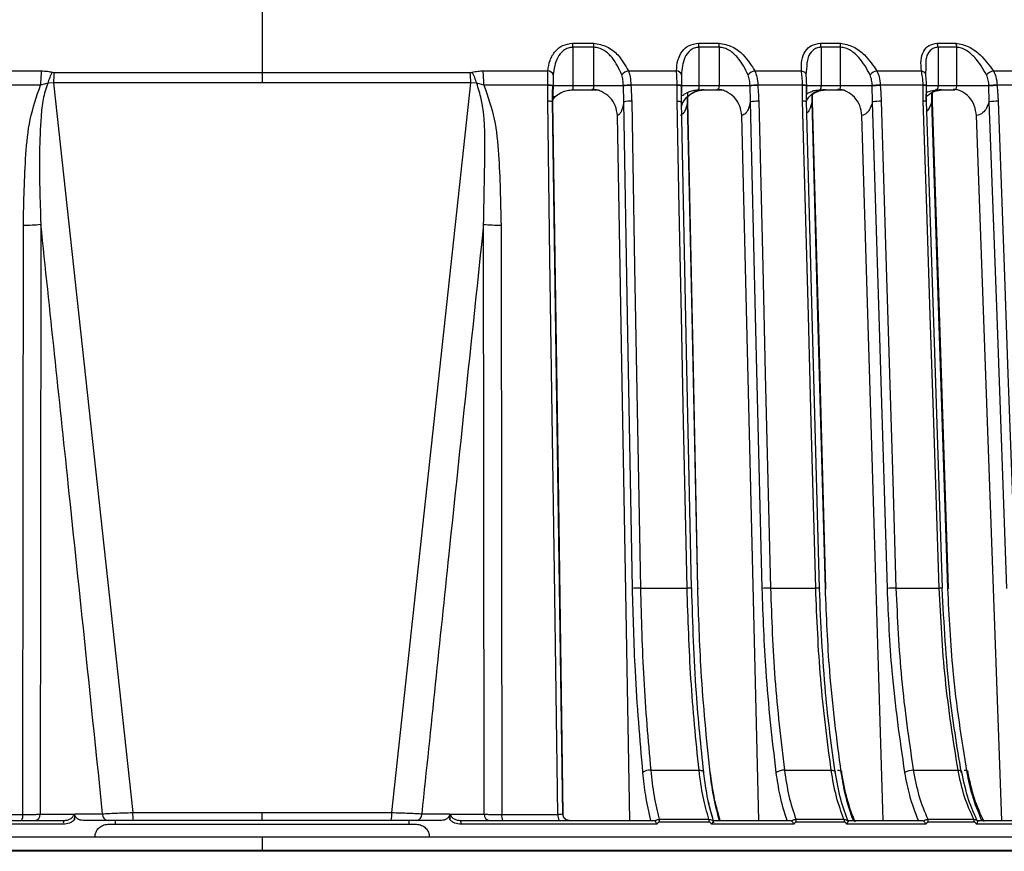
# Model space of a CAD drawing. Header units: millimetres. Extents: x -266 to 166, y -697 to -168.
# Tile 20 of 23: x -104 to -28, y -442 to -377. Entities that reach past the tile are written whole.
import ezdxf

# ---------------------------------------------------------------- set-up
doc = ezdxf.new("R2010")
doc.units = ezdxf.units.MM

msp = doc.modelspace()

# ---------------------------------------------------------------- linework, layer by layer
at = {"color": 7, "linetype": 'Continuous', "lineweight": 25}
for p, q in [((-85.471, -371.347), (-85.471, -381.798)), ((-61.333, -378.71), (-59.705, -378.71)), ((-51.544, -378.71), (-49.961, -378.71)), ((-42.062, -378.71), (-40.538, -378.71)), ((-32.974, -378.71), (-31.522, -378.71)), ((-61.308, -379.023), (-61.308, -382.034)), ((-59.678, -379.023), (-61.308, -379.023)), ((-59.678, -382.034), (-59.678, -379.023)), ((-51.509, -379.023), (-51.509, -382.034)), ((-49.924, -379.023), (-51.509, -379.023)), ((-49.924, -382.034), (-49.924, -379.023)), ((-42.018, -379.023), (-42.018, -382.034)), ((-40.492, -379.023), (-42.018, -379.023)), ((-40.492, -382.034), (-40.492, -379.023)), ((-32.92, -379.023), (-32.92, -382.034)), ((-31.467, -379.023), (-32.92, -379.023)), ((-31.467, -382.034), (-31.467, -379.023)), ((-107.678, -380.859), (-102.639, -380.859)), ((-101.642, -380.987), (-69.3, -380.987)), ((-68.303, -380.859), (-63.264, -380.859)), ((-62.846, -381.172), (-62.856, -381.57)), ((-56.992, -380.859), (-53.258, -380.859)), ((-47.158, -380.859), (-43.545, -380.859)), ((-43.139, -380.711), (-43.197, -381.172)), ((-37.671, -380.859), (-34.211, -380.859)), ((-33.871, -380.582), (-33.904, -381.172)), ((-28.617, -380.859), (-25.341, -380.859)), ((-102.708, -381.971), (-107.689, -381.971)), ((-102.153, -381.823), (-102.708, -381.971)), ((-101.7, -381.798), (-102.153, -381.823)), ((-69.242, -381.798), (-101.7, -381.798)), ((-101.7, -381.798), (-95.539, -438.538)), ((-75.403, -438.538), (-69.242, -381.798)), ((-68.789, -381.823), (-69.242, -381.798)), ((-68.234, -381.971), (-68.789, -381.823)), ((-63.253, -381.971), (-68.234, -381.971)), ((-62.855, -382.034), (-62.886, -383.257)), ((-62.856, -381.57), (-62.855, -382.005)), ((-62.855, -382.033), (-62.855, -382.004)), ((-57.384, -382.034), (-62.855, -382.034)), ((-57.356, -383.257), (-57.384, -382.034)), ((-53.206, -381.971), (-56.801, -381.971)), ((-52.857, -382.034), (-52.888, -383.257)), ((-52.853, -382.029), (-52.857, -382.034)), ((-47.537, -382.034), (-52.857, -382.034)), ((-52.853, -382.029), (-52.854, -382)), ((-47.509, -383.257), (-47.537, -382.034)), ((-43.451, -381.971), (-46.93, -381.971)), ((-43.155, -382.034), (-43.185, -383.257)), ((-38.032, -382.034), (-43.155, -382.034)), ((-43.143, -382.027), (-43.143, -381.998)), ((-38.006, -383.257), (-38.032, -382.034)), ((-34.077, -381.971), (-37.409, -381.971)), ((-33.836, -382.034), (-33.865, -383.257)), ((-28.957, -382.034), (-33.836, -382.034)), ((-33.811, -382.023), (-33.812, -381.994)), ((-28.933, -383.257), (-28.957, -382.034)), ((-25.168, -381.971), (-28.322, -381.971)), ((-61.318, -382.334), (-59.31, -382.334)), ((-52.395, -383.257), (-52.377, -382.527)), ((-52.382, -383.239), (-52.383, -382.783)), ((-51.542, -382.334), (-49.605, -382.334)), ((-42.709, -383.257), (-42.695, -382.671)), ((-42.08, -382.334), (-40.217, -382.334)), ((-33.41, -383.257), (-33.394, -382.554)), ((-33.016, -382.334), (-31.671, -382.334)), ((-56.873, -439.147), (-57.855, -384.334)), ((-46.857, -439.147), (-48.183, -384.334)), ((-37.191, -439.147), (-38.849, -384.334)), ((-27.962, -439.147), (-29.937, -384.334)), ((-56.063, -421.075), (-52.431, -421.075)), ((-45.948, -421.075), (-42.433, -421.075)), ((-36.191, -421.075), (-32.825, -421.075)), ((-55.264, -435.245), (-51.505, -435.245)), ((-44.869, -435.245), (-41.231, -435.245)), ((-34.842, -435.245), (-31.358, -435.245)), ((-108.467, -438.682), (-104.093, -438.682)), ((-100.041, -438.629), (-97.88, -438.629)), ((-95.539, -438.538), (-75.403, -438.538)), ((-85.471, -439.147), (-85.471, -438.538)), ((-73.062, -438.629), (-70.901, -438.629)), ((-66.849, -438.682), (-62.475, -438.682)), ((-62.089, -438.647), (-62.086, -438.661)), ((-62.089, -438.647), (-62.088, -438.665)), ((-100.933, -439.447), (-116.187, -439.447)), ((-115.899, -439.147), (-100.894, -439.147)), ((-97.458, -439.147), (-99.401, -439.147)), ((-97.471, -439.447), (-73.471, -439.447)), ((-96.886, -439.447), (-96.886, -439.147)), ((-75.443, -439.147), (-95.499, -439.147)), ((-74.056, -439.447), (-74.056, -439.147)), ((-71.541, -439.147), (-73.484, -439.147)), ((-70.048, -439.147), (-55.043, -439.147)), ((-54.755, -439.447), (-70.009, -439.447)), ((-54.601, -439.06), (-50.735, -439.06)), ((-50.706, -439.28), (-54.575, -439.28)), ((-44.113, -439.447), (-50.529, -439.447)), ((-50.411, -439.147), (-44.422, -439.147)), ((-43.973, -439.06), (-40.232, -439.06)), ((-40.194, -439.28), (-43.939, -439.28)), ((-33.846, -439.447), (-40.023, -439.447)), ((-39.939, -439.147), (-34.173, -439.147)), ((-33.721, -439.06), (-30.138, -439.06)), ((-30.093, -439.28), (-33.679, -439.28)), ((-24.046, -439.447), (-29.929, -439.447)), ((-29.88, -439.147), (-24.388, -439.147)), ((-85.471, -440.447), (-85.471, -441.548)), ((-207.365, -441.447), (36.423, -441.447)), ((36.418, -441.548), (-207.36, -441.548))]:
    msp.add_line(p, q, dxfattribs=at)
at = {"color": 7, "linetype": 'Continuous', "lineweight": 25, "flags": 128}
for points in [[(-43.545, -380.859), (-43.468, -380.876), (-43.397, -380.901), (-43.335, -380.934), (-43.283, -380.973), (-43.242, -381.018), (-43.214, -381.067), (-43.199, -381.119), (-43.197, -381.172)], [(-34.211, -380.859), (-34.137, -380.876), (-34.07, -380.901), (-34.012, -380.934), (-33.965, -380.973), (-33.93, -381.018), (-33.908, -381.067), (-33.899, -381.119), (-33.904, -381.172)], [(-63.253, -381.999), (-63.253, -381.983), (-63.253, -381.971)], [(-57.384, -382.034), (-57.385, -382.018), (-57.385, -382.005)], [(-56.801, -381.971), (-56.801, -381.987), (-56.8, -381.999)], [(-53.206, -381.999), (-53.206, -381.983), (-53.206, -381.971)], [(-47.537, -382.034), (-47.537, -382.018), (-47.537, -382.005)], [(-46.93, -381.971), (-46.93, -381.987), (-46.929, -381.999)], [(-43.451, -381.999), (-43.451, -381.983), (-43.451, -381.971)], [(-38.032, -382.034), (-38.033, -382.018), (-38.033, -382.005)], [(-37.409, -381.971), (-37.408, -381.987), (-37.408, -381.999)], [(-34.076, -381.999), (-34.076, -381.983), (-34.077, -381.971)], [(-28.957, -382.034), (-28.958, -382.018), (-28.959, -382.005)], [(-28.322, -381.971), (-28.322, -381.987), (-28.321, -381.999)], [(-62.475, -438.682), (-62.746, -419.826), (-62.922, -407.624), (-63.098, -395.423), (-63.273, -383.222)], [(-62.886, -383.257), (-62.875, -383.25), (-62.883, -383.243), (-62.911, -383.237), (-62.956, -383.232), (-63.018, -383.228), (-63.093, -383.225), (-63.179, -383.223), (-63.273, -383.222)], [(-62.095, -438.663), (-62.478, -412.009), (-62.892, -383.241)], [(-62.886, -383.257), (-62.439, -414.275), (-62.089, -438.647)], [(-56.678, -421.11), (-57.057, -399.912), (-57.356, -383.257)], [(-56.741, -383.222), (-56.511, -396.092), (-56.362, -404.42), (-56.212, -412.748), (-56.063, -421.075)], [(-52.431, -421.075), (-52.699, -408.205), (-52.871, -399.878), (-53.044, -391.55), (-53.217, -383.222)], [(-53.217, -383.222), (-53.127, -383.223), (-53.045, -383.225), (-52.976, -383.228), (-52.922, -383.232), (-52.885, -383.237), (-52.867, -383.243), (-52.868, -383.25), (-52.888, -383.257)], [(-52.091, -421.093), (-52.471, -402.758), (-52.876, -383.239)], [(-52.382, -383.239), (-52.373, -383.243), (-52.374, -383.25), (-52.395, -383.257)], [(-51.597, -421.11), (-52.044, -399.912), (-52.395, -383.257)], [(-51.585, -421.093), (-51.971, -402.757), (-52.382, -383.25)], [(-46.593, -421.11), (-47.106, -399.912), (-47.509, -383.257)], [(-46.864, -383.222), (-46.553, -396.092), (-46.351, -404.42), (-46.15, -412.748), (-45.948, -421.075)], [(-42.433, -421.075), (-42.78, -408.205), (-43.004, -399.878), (-43.229, -391.55), (-43.453, -383.222)], [(-42.133, -421.091), (-42.627, -402.756), (-43.153, -383.238)], [(-42.676, -383.238), (-42.669, -383.243), (-42.679, -383.25), (-42.709, -383.257)], [(-41.678, -421.11), (-42.255, -399.912), (-42.709, -383.257)], [(-41.644, -421.091), (-42.144, -402.756), (-42.676, -383.238)], [(-36.861, -421.11), (-37.502, -399.912), (-38.006, -383.257)], [(-37.336, -383.222), (-36.947, -396.092), (-36.695, -404.42), (-36.443, -412.748), (-36.191, -421.075)], [(-32.825, -421.075), (-33.248, -408.205), (-33.522, -399.878), (-33.796, -391.55), (-34.07, -383.222)], [(-32.564, -421.09), (-33.167, -402.755), (-33.809, -383.236)], [(-33.809, -383.236), (-33.807, -383.237), (-33.807, -383.243), (-33.808, -383.244)], [(-33.353, -383.236), (-33.352, -383.237), (-33.352, -383.243), (-33.372, -383.25), (-33.41, -383.257)], [(-32.155, -421.11), (-32.858, -399.912), (-33.41, -383.257)], [(-32.098, -421.09), (-32.706, -402.755), (-33.353, -383.236)], [(-27.569, -421.11), (-28.333, -399.912), (-28.933, -383.257)], [(-28.244, -383.222), (-27.781, -396.092), (-27.481, -404.42), (-27.181, -412.748), (-26.881, -421.075)], [(-104.093, -438.682), (-104.065, -413.018), (-104.043, -392.854)], [(-102.687, -392.792), (-102.712, -418.482), (-102.731, -438.666)], [(-68.211, -438.666), (-68.235, -412.977), (-68.255, -392.792)], [(-66.899, -392.854), (-66.871, -418.518), (-66.849, -438.682)], [(-52.091, -421.093), (-52.081, -421.097), (-52.082, -421.103), (-52.102, -421.11)], [(-51.585, -421.093), (-51.575, -421.097), (-51.577, -421.103), (-51.597, -421.11)], [(-42.133, -421.091), (-42.126, -421.097), (-42.136, -421.103), (-42.165, -421.11)], [(-41.644, -421.091), (-41.637, -421.097), (-41.648, -421.103), (-41.678, -421.11)], [(-32.098, -421.09), (-32.096, -421.091), (-32.097, -421.097), (-32.117, -421.103), (-32.155, -421.11)], [(-51.505, -435.245), (-51.414, -435.248), (-51.332, -435.258), (-51.262, -435.274), (-51.207, -435.296), (-51.169, -435.323), (-51.149, -435.354), (-51.148, -435.387), (-51.166, -435.421)], [(-41.231, -435.245), (-41.144, -435.248), (-41.068, -435.258), (-41.004, -435.274), (-40.957, -435.296), (-40.927, -435.323), (-40.917, -435.347)], [(-40.727, -435.245), (-40.64, -435.248), (-40.564, -435.258), (-40.501, -435.274), (-40.454, -435.296), (-40.425, -435.323), (-40.414, -435.354), (-40.422, -435.387), (-40.45, -435.421)], [(-31.358, -435.245), (-31.276, -435.248), (-31.205, -435.258), (-31.149, -435.274), (-31.11, -435.296), (-31.089, -435.323), (-31.086, -435.333)], [(-30.876, -435.245), (-30.794, -435.248), (-30.724, -435.258), (-30.669, -435.274), (-30.63, -435.296), (-30.609, -435.323), (-30.607, -435.354), (-30.624, -435.387), (-30.66, -435.421)], [(-102.731, -438.666), (-101.269, -438.666), (-100.119, -438.666)], [(-100.063, -439.078), (-100.051, -438.826), (-100.041, -438.629)], [(-70.901, -438.629), (-70.888, -438.88), (-70.879, -439.078)], [(-70.823, -438.666), (-69.36, -438.666), (-68.211, -438.666)]]:
    msp.add_lwpolyline(points, dxfattribs=at)
at = {"color": 7, "linetype": 'Continuous', "lineweight": 25}
for centre, radius, start, end in [((-63.123, -379.009), 1.815, 359.57824, 9.4802), ((-61.382, -379.01), 1.703, 359.55391, 10.11255), ((-52.815, -379.01), 1.306, 359.44469, 13.26146), ((-51.175, -379.01), 1.251, 359.42626, 13.86762), ((-43.054, -379.011), 1.036, 359.34977, 16.86519), ((-41.495, -379.011), 1.004, 359.33819, 17.4382), ((-33.791, -379.012), 0.871, 359.29756, 20.25233), ((-32.317, -379.012), 0.851, 359.29313, 20.78651), ((-92.711, -382.029), 9.997, 173.27929, 179.66399), ((-97.481, -383.253), 4.886, 152.08392, 162.97658), ((-91.95, -382.087), 9.754, 173.52379, 178.29841), ((-78.992, -382.087), 9.754, 1.70159, 6.47621), ((-73.461, -383.253), 4.886, 17.02342, 27.91608), ((-78.231, -382.029), 9.997, 0.33601, 6.72071), ((-63.276, -381.312), 0.453, 18.02137, 88.39296), ((-56.87, -381.658), 0.807, 98.69783, 143.01563), ((-53.26, -381.254), 0.394, 12.00742, 89.77057), ((-47.001, -381.733), 0.888, 100.19551, 140.78094), ((-37.473, -381.81), 0.971, 101.78274, 138.91947), ((-28.37, -381.888), 1.058, 103.50561, 137.37648), ((-63.161, -383.27), 1.303, 76.38736, 94.0373), ((-63.158, -383.214), 1.218, 75.60361, 94.48435), ((-56.8, -386.949), 4.978, 90.01505, 96.75111), ((-56.8, -386.973), 4.973, 90.00953, 96.75465), ((-53.116, -383.018), 1.051, 75.52237, 94.89331), ((-53.116, -383.045), 1.05, 75.51534, 94.90637), ((-46.897, -387.904), 5.934, 90.31932, 96.19161), ((-46.897, -387.927), 5.928, 90.31433, 96.1944), ((-43.362, -382.716), 0.75, 73.08157, 96.83572), ((-43.361, -382.747), 0.753, 73.14238, 96.8063), ((-37.339, -388.893), 6.922, 90.57606, 95.7533), ((-37.339, -388.915), 6.916, 90.57141, 95.75555), ((-33.993, -382.529), 0.564, 71.29915, 98.54318), ((-33.992, -382.557), 0.564, 71.29692, 98.55635), ((-28.211, -389.906), 7.936, 90.80585, 95.4064), ((-28.21, -389.927), 7.929, 90.80141, 95.40823), ((-56.832, -387.092), 3.871, 88.65833, 97.77439), ((-46.936, -387.923), 4.701, 89.12489, 97.00262), ((-43.372, -384.38), 1.161, 78.77558, 94.00076), ((-37.386, -388.775), 5.553, 89.48842, 96.41244), ((-34.004, -384.401), 1.18, 80.47851, 93.18264), ((-28.268, -389.631), 6.409, 89.78704, 95.95337), ((-104.069, -377.466), 15.388, 270.09637, 275.15263), ((-66.873, -377.466), 15.388, 264.84737, 269.90363), ((-56.154, -424.945), 3.871, 88.65867, 97.77459), ((-52.356, -422.952), 1.878, 81.86979, 92.29423), ((-46.02, -425.776), 4.701, 89.12524, 97.00275), ((-42.359, -422.52), 1.447, 80.99919, 92.9371), ((-36.241, -426.628), 5.553, 89.48878, 96.41251), ((-32.76, -422.254), 1.18, 80.47708, 93.18269), ((-55.342, -436.108), 0.867, 84.86634, 127.55847), ((-44.929, -436.259), 1.016, 86.63412, 124.43559), ((-34.88, -436.411), 1.167, 88.1142, 121.95583), ((-104.845, -438.789), 0.759, 331.85112, 8.1132), ((-103.194, -438.686), 0.463, 274.94015, 2.4411), ((-97.413, -438.68), 0.47, 173.73724, 264.60664), ((-93.552, -438.713), 1.995, 174.97289, 192.59059), ((-77.39, -438.713), 1.995, 347.40941, 5.02711), ((-73.529, -438.68), 0.47, 275.39336, 6.26276), ((-67.748, -438.686), 0.463, 177.5589, 265.05985), ((-66.097, -438.789), 0.759, 171.8868, 208.14888), ((-61.839, -438.787), 0.645, 170.61417, 213.99677), ((-100.333, -439.374), 0.604, 157.99886, 187.00803), ((-70.609, -439.374), 0.604, 352.99197, 22.00114), ((-55.426, -439.266), 0.851, 359.07123, 14.03931), ((-51.467, -439.266), 0.761, 358.98246, 15.75293), ((-44.585, -439.267), 0.646, 358.84991, 18.71255), ((-40.792, -439.267), 0.597, 358.7902, 20.32771), ((-34.21, -439.268), 0.531, 358.71161, 23.09548), ((-30.594, -439.268), 0.501, 358.68286, 24.59428)]:
    msp.add_arc(centre, radius, start, end, dxfattribs=at)
for points, knots in [([(-63.264, -380.859), (-63.221, -380.584), (-63.136, -380.032), (-62.742, -379.349), (-62.147, -378.827), (-61.604, -378.749), (-61.333, -378.71)], [0, 0, 0, 0, 0.2802238, 0.5603374, 0.7807901, 1, 1, 1, 1]), ([(-59.705, -378.71), (-59.343, -378.775), (-58.616, -378.904), (-57.624, -379.736), (-57.231, -380.434), (-56.992, -380.859)], [0, 0, 0, 0, 0.279254, 0.560993, 1, 1, 1, 1]), ([(-53.258, -380.859), (-53.238, -380.584), (-53.198, -380.032), (-52.867, -379.349), (-52.328, -378.827), (-51.805, -378.749), (-51.544, -378.71)], [0, 0, 0, 0, 0.2802238, 0.5603374, 0.7807901, 1, 1, 1, 1]), ([(-49.961, -378.71), (-49.604, -378.775), (-48.888, -378.904), (-47.86, -379.736), (-47.424, -380.434), (-47.158, -380.859)], [0, 0, 0, 0, 0.279254, 0.560993, 1, 1, 1, 1]), ([(-43.545, -380.859), (-43.547, -380.584), (-43.553, -380.032), (-43.287, -379.349), (-42.809, -378.827), (-42.311, -378.749), (-42.062, -378.71)], [0, 0, 0, 0, 0.280224, 0.560337, 0.78079, 1, 1, 1, 1]), ([(-40.538, -378.71), (-40.19, -378.775), (-39.491, -378.904), (-38.436, -379.736), (-37.961, -380.434), (-37.671, -380.859)], [0, 0, 0, 0, 0.2792542, 0.5609928, 1, 1, 1, 1]), ([(-34.211, -380.859), (-34.236, -380.584), (-34.287, -380.032), (-34.09, -379.349), (-33.676, -378.827), (-33.207, -378.749), (-32.974, -378.71)], [0, 0, 0, 0, 0.280224, 0.560337, 0.78079, 1, 1, 1, 1]), ([(-31.522, -378.71), (-31.186, -378.775), (-30.51, -378.904), (-29.438, -379.736), (-28.928, -380.434), (-28.617, -380.859)], [0, 0, 0, 0, 0.279254, 0.560993, 1, 1, 1, 1]), ([(-61.308, -379.023), (-61.438, -379.036), (-61.711, -379.065), (-62.151, -379.329), (-62.672, -380.002), (-62.777, -380.704), (-62.846, -381.172)], [0, 0, 0, 0, 0.119166, 0.251245, 0.501201, 1, 1, 1, 1]), ([(-57.515, -381.172), (-57.722, -380.705), (-58.033, -380.003), (-58.749, -379.33), (-59.265, -379.065), (-59.545, -379.036), (-59.678, -379.023)], [0, 0, 0, 0, 0.498093, 0.748745, 0.880824, 1, 1, 1, 1]), ([(-51.509, -379.023), (-51.634, -379.036), (-51.899, -379.065), (-52.311, -379.329), (-52.777, -380.002), (-52.835, -380.704), (-52.874, -381.172)], [0, 0, 0, 0, 0.119166, 0.251245, 0.501201, 1, 1, 1, 1]), ([(-47.689, -381.172), (-47.919, -380.705), (-48.265, -380.003), (-49.002, -379.33), (-49.519, -379.065), (-49.794, -379.036), (-49.924, -379.023)], [0, 0, 0, 0, 0.498093, 0.748745, 0.880824, 1, 1, 1, 1]), ([(-42.018, -379.023), (-42.138, -379.036), (-42.391, -379.064), (-42.769, -379.33), (-43.113, -379.866), (-43.129, -380.405), (-43.139, -380.711)], [0, 0, 0, 0, 0.143699, 0.30297, 0.604384, 1, 1, 1, 1]), ([(-38.205, -381.172), (-38.456, -380.705), (-38.833, -380.003), (-39.585, -379.33), (-40.1, -379.065), (-40.366, -379.036), (-40.492, -379.023)], [0, 0, 0, 0, 0.498093, 0.748745, 0.880824, 1, 1, 1, 1]), ([(-32.92, -379.023), (-33.034, -379.036), (-33.273, -379.064), (-33.616, -379.33), (-33.894, -379.828), (-33.879, -380.322), (-33.871, -380.582)], [0, 0, 0, 0, 0.152492, 0.321509, 0.641369, 1, 1, 1, 1]), ([(-29.149, -381.172), (-29.419, -380.705), (-29.825, -380.003), (-30.584, -379.33), (-31.091, -379.065), (-31.346, -379.036), (-31.467, -379.023)], [0, 0, 0, 0, 0.498093, 0.748745, 0.880824, 1, 1, 1, 1]), ([(-102.639, -380.859), (-102.479, -380.865), (-102.19, -380.874), (-101.919, -380.938), (-101.798, -380.966)], [0, 0, 0, 0, 0.555168, 1, 1, 1, 1]), ([(-101.798, -380.966), (-101.77, -380.973), (-101.72, -380.985), (-101.666, -380.986), (-101.642, -380.987)], [0, 0, 0, 0, 0.559618, 1, 1, 1, 1]), ([(-69.3, -380.987), (-69.27, -380.986), (-69.216, -380.984), (-69.166, -380.972), (-69.144, -380.966)], [0, 0, 0, 0, 0.559625, 1, 1, 1, 1]), ([(-69.144, -380.966), (-68.991, -380.932), (-68.719, -380.87), (-68.43, -380.863), (-68.303, -380.859)], [0, 0, 0, 0, 0.559139, 1, 1, 1, 1]), ([(-63.253, -381.971), (-63.257, -381.75), (-63.263, -381.345), (-63.263, -381.011), (-63.264, -380.859)], [0, 0, 0, 0, 0.54608, 1, 1, 1, 1]), ([(-57.385, -382.005), (-57.392, -381.857), (-57.405, -381.562), (-57.478, -381.302), (-57.515, -381.172)], [0, 0, 0, 0, 0.500158, 1, 1, 1, 1]), ([(-56.992, -380.859), (-56.944, -381.011), (-56.837, -381.345), (-56.814, -381.75), (-56.801, -381.971)], [0, 0, 0, 0, 0.45392, 1, 1, 1, 1]), ([(-53.206, -381.971), (-53.213, -381.75), (-53.225, -381.345), (-53.248, -381.011), (-53.258, -380.859)], [0, 0, 0, 0, 0.54608, 1, 1, 1, 1]), ([(-52.874, -381.172), (-52.872, -381.302), (-52.866, -381.562), (-52.861, -381.857), (-52.858, -382.005)], [0, 0, 0, 0, 0.499171, 1, 1, 1, 1]), ([(-47.537, -382.005), (-47.545, -381.857), (-47.561, -381.562), (-47.646, -381.302), (-47.689, -381.172)], [0, 0, 0, 0, 0.500158, 1, 1, 1, 1]), ([(-47.158, -380.859), (-47.101, -381.011), (-46.975, -381.345), (-46.946, -381.75), (-46.93, -381.971)], [0, 0, 0, 0, 0.45392, 1, 1, 1, 1]), ([(-43.451, -381.971), (-43.461, -381.75), (-43.479, -381.345), (-43.524, -381.011), (-43.545, -380.859)], [0, 0, 0, 0, 0.54608, 1, 1, 1, 1]), ([(-43.197, -381.172), (-43.188, -381.302), (-43.169, -381.562), (-43.16, -381.857), (-43.156, -382.005)], [0, 0, 0, 0, 0.499171, 1, 1, 1, 1]), ([(-38.033, -382.005), (-38.043, -381.857), (-38.061, -381.562), (-38.157, -381.302), (-38.205, -381.172)], [0, 0, 0, 0, 0.500158, 1, 1, 1, 1]), ([(-37.671, -380.859), (-37.606, -381.011), (-37.461, -381.345), (-37.427, -381.75), (-37.409, -381.971)], [0, 0, 0, 0, 0.45392, 1, 1, 1, 1]), ([(-34.077, -381.971), (-34.09, -381.75), (-34.114, -381.345), (-34.18, -381.011), (-34.211, -380.859)], [0, 0, 0, 0, 0.54608, 1, 1, 1, 1]), ([(-33.904, -381.172), (-33.887, -381.302), (-33.855, -381.562), (-33.843, -381.857), (-33.837, -382.005)], [0, 0, 0, 0, 0.499171, 1, 1, 1, 1]), ([(-28.959, -382.005), (-28.969, -381.857), (-28.991, -381.562), (-29.096, -381.302), (-29.149, -381.172)], [0, 0, 0, 0, 0.500158, 1, 1, 1, 1]), ([(-28.617, -380.859), (-28.544, -381.011), (-28.383, -381.345), (-28.344, -381.75), (-28.322, -381.971)], [0, 0, 0, 0, 0.45392, 1, 1, 1, 1]), ([(-104.043, -392.854), (-104.005, -391.024), (-103.948, -388.279), (-103.616, -384.598), (-103.011, -382.849), (-102.708, -381.971)], [0, 0, 0, 0, 0.499152, 0.748373, 1, 1, 1, 1]), ([(-102.153, -381.823), (-102.285, -382.232), (-102.559, -383.078), (-102.711, -384.887), (-102.848, -388.131), (-102.752, -390.922), (-102.687, -392.792)], [0, 0, 0, 0, 0.1159878, 0.2398367, 0.4907277, 1, 1, 1, 1]), ([(-68.255, -392.792), (-68.219, -390.926), (-68.155, -387.689), (-68.124, -383.96), (-68.663, -382.229), (-68.789, -381.823)], [0, 0, 0, 0, 0.5103, 0.885279, 1, 1, 1, 1]), ([(-68.234, -381.971), (-67.932, -382.844), (-67.327, -384.591), (-66.994, -388.272), (-66.937, -391.022), (-66.899, -392.854)], [0, 0, 0, 0, 0.250235, 0.500305, 1, 1, 1, 1]), ([(-63.273, -383.222), (-63.27, -382.994), (-63.264, -382.586), (-63.256, -382.179), (-63.253, -381.999)], [0, 0, 0, 0, 0.56, 1, 1, 1, 1]), ([(-62.892, -383.241), (-62.892, -383.061), (-62.891, -382.655), (-62.884, -382.248), (-62.88, -382.022)], [0, 0, 0, 0, 0.441969, 1, 1, 1, 1]), ([(-61.308, -382.034), (-61.308, -382.058), (-61.308, -382.107), (-61.311, -382.179), (-61.315, -382.243), (-61.321, -382.294), (-61.327, -382.325), (-61.335, -382.337), (-61.342, -382.33), (-61.345, -382.31), (-61.346, -382.299)], [0, 0, 0, 0, 0.116521, 0.238651, 0.366507, 0.500188, 0.624936, 0.749815, 0.874834, 1, 1, 1, 1]), ([(-59.845, -382.299), (-59.836, -382.31), (-59.818, -382.33), (-59.79, -382.337), (-59.761, -382.325), (-59.733, -382.295), (-59.71, -382.249), (-59.692, -382.189), (-59.681, -382.116), (-59.679, -382.062), (-59.678, -382.034)], [0, 0, 0, 0, 0.1248987, 0.249862, 0.3748918, 0.4999901, 0.6167062, 0.7388384, 0.8665543, 1, 1, 1, 1]), ([(-56.8, -381.999), (-56.788, -382.228), (-56.766, -382.635), (-56.749, -383.043), (-56.741, -383.222)], [0, 0, 0, 0, 0.559999, 1, 1, 1, 1]), ([(-53.217, -383.222), (-53.216, -382.994), (-53.213, -382.586), (-53.208, -382.179), (-53.206, -381.999)], [0, 0, 0, 0, 0.56, 1, 1, 1, 1]), ([(-52.876, -383.239), (-52.877, -383.06), (-52.878, -382.653), (-52.874, -382.247), (-52.871, -382.02)], [0, 0, 0, 0, 0.442357, 1, 1, 1, 1]), ([(-51.509, -382.034), (-51.509, -382.058), (-51.51, -382.107), (-51.515, -382.179), (-51.524, -382.243), (-51.535, -382.294), (-51.549, -382.325), (-51.564, -382.337), (-51.578, -382.33), (-51.586, -382.31), (-51.589, -382.299)], [0, 0, 0, 0, 0.116521, 0.238651, 0.366507, 0.500188, 0.624936, 0.749815, 0.874834, 1, 1, 1, 1]), ([(-50.129, -382.299), (-50.118, -382.31), (-50.096, -382.33), (-50.061, -382.337), (-50.025, -382.325), (-49.992, -382.295), (-49.963, -382.249), (-49.942, -382.189), (-49.927, -382.116), (-49.925, -382.062), (-49.924, -382.034)], [0, 0, 0, 0, 0.124899, 0.249862, 0.374892, 0.49999, 0.616706, 0.738838, 0.866554, 1, 1, 1, 1]), ([(-46.929, -381.999), (-46.916, -382.228), (-46.891, -382.635), (-46.872, -383.043), (-46.864, -383.222)], [0, 0, 0, 0, 0.559999, 1, 1, 1, 1]), ([(-43.453, -383.222), (-43.453, -382.994), (-43.453, -382.586), (-43.451, -382.179), (-43.451, -381.999)], [0, 0, 0, 0, 0.5599999, 1, 1, 1, 1]), ([(-43.153, -383.238), (-43.154, -383.058), (-43.157, -382.651), (-43.156, -382.245), (-43.155, -382.019)], [0, 0, 0, 0, 0.442787, 1, 1, 1, 1]), ([(-42.018, -382.034), (-42.018, -382.058), (-42.019, -382.107), (-42.027, -382.179), (-42.04, -382.243), (-42.057, -382.294), (-42.078, -382.325), (-42.1, -382.337), (-42.121, -382.33), (-42.133, -382.31), (-42.139, -382.299)], [0, 0, 0, 0, 0.116521, 0.238651, 0.366507, 0.500188, 0.624936, 0.749815, 0.874834, 1, 1, 1, 1]), ([(-40.733, -382.299), (-40.721, -382.31), (-40.695, -382.33), (-40.653, -382.337), (-40.611, -382.325), (-40.572, -382.295), (-40.538, -382.249), (-40.513, -382.189), (-40.495, -382.116), (-40.493, -382.062), (-40.492, -382.034)], [0, 0, 0, 0, 0.124899, 0.249862, 0.374892, 0.49999, 0.616706, 0.738838, 0.866554, 1, 1, 1, 1]), ([(-37.408, -381.999), (-37.393, -382.228), (-37.367, -382.635), (-37.345, -383.043), (-37.336, -383.222)], [0, 0, 0, 0, 0.559999, 1, 1, 1, 1]), ([(-34.07, -383.222), (-34.071, -382.994), (-34.074, -382.586), (-34.075, -382.179), (-34.076, -381.999)], [0, 0, 0, 0, 0.56, 1, 1, 1, 1]), ([(-33.809, -383.236), (-33.811, -383.056), (-33.817, -382.65), (-33.818, -382.244), (-33.819, -382.017)], [0, 0, 0, 0, 0.4432612, 1, 1, 1, 1]), ([(-32.92, -382.034), (-32.921, -382.058), (-32.922, -382.107), (-32.932, -382.179), (-32.949, -382.243), (-32.973, -382.294), (-33, -382.325), (-33.028, -382.337), (-33.057, -382.33), (-33.073, -382.31), (-33.082, -382.299)], [0, 0, 0, 0, 0.116521, 0.238651, 0.366507, 0.500188, 0.624936, 0.749815, 0.874834, 1, 1, 1, 1]), ([(-31.743, -382.299), (-31.728, -382.31), (-31.699, -382.33), (-31.65, -382.337), (-31.603, -382.325), (-31.558, -382.295), (-31.52, -382.249), (-31.491, -382.189), (-31.471, -382.116), (-31.468, -382.062), (-31.467, -382.034)], [0, 0, 0, 0, 0.124899, 0.249862, 0.374892, 0.49999, 0.616706, 0.738838, 0.866554, 1, 1, 1, 1]), ([(-28.321, -381.999), (-28.305, -382.228), (-28.277, -382.635), (-28.254, -383.043), (-28.244, -383.222)], [0, 0, 0, 0, 0.559999, 1, 1, 1, 1]), ([(-62.883, -383.151), (-62.835, -383.066), (-62.685, -382.799), (-62.412, -382.655), (-62.225, -382.556)], [0, 0, 0, 0, 0.318475, 1, 1, 1, 1]), ([(-62.79, -382.868), (-62.787, -382.871), (-62.773, -382.883), (-62.731, -382.866), (-62.636, -382.81), (-62.452, -382.673), (-62.142, -382.498), (-61.759, -382.362), (-61.477, -382.343), (-61.334, -382.334)], [0, 0, 0, 0, 0.024455, 0.115822, 0.206499, 0.39046, 0.584641, 0.789412, 1, 1, 1, 1]), ([(-57.855, -384.334), (-57.889, -384.07), (-57.958, -383.542), (-58.423, -382.871), (-58.969, -382.497), (-59.461, -382.325), (-59.719, -382.308), (-59.845, -382.299)], [0, 0, 0, 0, 0.249639, 0.499119, 0.748613, 0.876977, 1, 1, 1, 1]), ([(-52.878, -383.721), (-52.87, -383.668), (-52.826, -383.355), (-52.467, -382.875), (-51.959, -382.496), (-51.482, -382.325), (-51.232, -382.308), (-51.109, -382.299)], [0, 0, 0, 0, 0.0642083, 0.37534, 0.6864895, 0.8465758, 1, 1, 1, 1]), ([(-52.853, -382.783), (-52.831, -382.782), (-52.783, -382.779), (-52.604, -382.644), (-52.329, -382.49), (-51.97, -382.361), (-51.701, -382.343), (-51.564, -382.334)], [0, 0, 0, 0, 0.167007, 0.357011, 0.559919, 0.775912, 1, 1, 1, 1]), ([(-52.003, -382.586), (-51.951, -382.556), (-51.807, -382.473), (-51.486, -382.361), (-51.219, -382.343), (-51.083, -382.334)], [0, 0, 0, 0, 0.2171783, 0.601296, 1, 1, 1, 1]), ([(-48.183, -384.334), (-48.218, -384.07), (-48.288, -383.542), (-48.744, -382.871), (-49.277, -382.497), (-49.756, -382.325), (-50.007, -382.308), (-50.129, -382.299)], [0, 0, 0, 0, 0.249639, 0.499119, 0.748613, 0.876977, 1, 1, 1, 1]), ([(-43.156, -382.672), (-43.12, -382.652), (-43.04, -382.607), (-42.805, -382.475), (-42.482, -382.36), (-42.23, -382.343), (-42.1, -382.334)], [0, 0, 0, 0, 0.207881, 0.455031, 0.721039, 1, 1, 1, 1]), ([(-43.155, -383.235), (-43.096, -383.121), (-42.919, -382.78), (-42.488, -382.5), (-42.037, -382.324), (-41.795, -382.307), (-41.676, -382.299)], [0, 0, 0, 0, 0.199386, 0.59818, 0.803359, 1, 1, 1, 1]), ([(-42.729, -382.666), (-42.72, -382.671), (-42.695, -382.687), (-42.57, -382.599), (-42.34, -382.477), (-42.016, -382.359), (-41.765, -382.342), (-41.637, -382.334)], [0, 0, 0, 0, 0.109065, 0.307675, 0.523551, 0.75604, 1, 1, 1, 1]), ([(-42.676, -383.238), (-42.678, -383.058), (-42.68, -382.867), (-42.679, -382.676), (-42.679, -382.664)], [0, 0, 0, 0, 0.941525, 1, 1, 1, 1]), ([(-38.849, -384.334), (-38.884, -384.07), (-38.955, -383.542), (-39.398, -382.871), (-39.913, -382.497), (-40.374, -382.325), (-40.615, -382.308), (-40.733, -382.299)], [0, 0, 0, 0, 0.249639, 0.499119, 0.748613, 0.876977, 1, 1, 1, 1]), ([(-33.857, -382.904), (-33.683, -382.74), (-33.418, -382.491), (-32.982, -382.326), (-32.753, -382.308), (-32.641, -382.299)], [0, 0, 0, 0, 0.4956479, 0.7531827, 1, 1, 1, 1]), ([(-33.816, -382.544), (-33.815, -382.543), (-33.775, -382.524), (-33.543, -382.394), (-33.239, -382.358), (-33.03, -382.334)], [0, 0, 0, 0, 0.006613, 0.318109, 1, 1, 1, 1]), ([(-33.452, -382.581), (-33.426, -382.57), (-33.365, -382.542), (-33.105, -382.399), (-32.798, -382.36), (-32.588, -382.334)], [0, 0, 0, 0, 0.189868, 0.443946, 1, 1, 1, 1]), ([(-33.353, -383.236), (-33.356, -383.056), (-33.36, -382.823), (-33.36, -382.59), (-33.361, -382.538)], [0, 0, 0, 0, 0.773727, 1, 1, 1, 1]), ([(-29.937, -384.334), (-29.972, -384.07), (-30.044, -383.542), (-30.469, -382.871), (-30.961, -382.497), (-31.401, -382.325), (-31.63, -382.308), (-31.743, -382.299)], [0, 0, 0, 0, 0.249639, 0.499119, 0.748613, 0.876977, 1, 1, 1, 1]), ([(-62.82, -382.83), (-62.819, -382.836), (-62.813, -382.861), (-62.799, -382.865), (-62.79, -382.868)], [0, 0, 0, 0, 0.276988, 1, 1, 1, 1]), ([(-57.356, -383.257), (-57.389, -383.428), (-57.456, -383.772), (-57.625, -384.212), (-57.768, -384.288), (-57.855, -384.334)], [0, 0, 0, 0, 0.280468, 0.560859, 1, 1, 1, 1]), ([(-52.395, -383.257), (-52.434, -383.428), (-52.513, -383.772), (-52.711, -384.212), (-52.879, -384.288), (-52.982, -384.334)], [0, 0, 0, 0, 0.2804677, 0.5608587, 1, 1, 1, 1]), ([(-47.509, -383.257), (-47.554, -383.428), (-47.644, -383.772), (-47.872, -384.212), (-48.065, -384.288), (-48.183, -384.334)], [0, 0, 0, 0, 0.280468, 0.560859, 1, 1, 1, 1]), ([(-42.709, -383.257), (-42.76, -383.425), (-42.863, -383.763), (-43.024, -384.085), (-43.134, -384.139), (-43.161, -384.152)], [0, 0, 0, 0, 0.431564, 0.863011, 1, 1, 1, 1]), ([(-38.006, -383.257), (-38.062, -383.428), (-38.175, -383.772), (-38.46, -384.212), (-38.701, -384.288), (-38.849, -384.334)], [0, 0, 0, 0, 0.280468, 0.560859, 1, 1, 1, 1]), ([(-33.41, -383.257), (-33.471, -383.432), (-33.587, -383.765), (-33.758, -383.971), (-33.838, -384.068)], [0, 0, 0, 0, 0.527817, 1, 1, 1, 1]), ([(-28.933, -383.257), (-29, -383.428), (-29.134, -383.772), (-29.474, -384.212), (-29.761, -384.288), (-29.937, -384.334)], [0, 0, 0, 0, 0.280468, 0.560859, 1, 1, 1, 1]), ([(-97.88, -438.629), (-98.768, -430.066), (-100.354, -414.777), (-101.974, -399.509), (-102.687, -392.792)], [0, 0, 0, 0, 0.56, 1, 1, 1, 1]), ([(-68.255, -392.792), (-69.162, -401.342), (-70.78, -416.611), (-72.365, -431.901), (-73.062, -438.629)], [0, 0, 0, 0, 0.5599996, 1, 1, 1, 1]), ([(-56.063, -421.075), (-55.999, -423.446), (-55.867, -428.282), (-55.468, -432.894), (-55.264, -435.245)], [0, 0, 0, 0, 0.4901968, 1, 1, 1, 1]), ([(-51.505, -435.245), (-51.741, -432.894), (-52.203, -428.282), (-52.356, -423.446), (-52.431, -421.075)], [0, 0, 0, 0, 0.509803, 1, 1, 1, 1]), ([(-45.948, -421.075), (-45.861, -423.446), (-45.683, -428.282), (-45.144, -432.894), (-44.869, -435.245)], [0, 0, 0, 0, 0.490197, 1, 1, 1, 1]), ([(-41.231, -435.245), (-41.537, -432.894), (-42.138, -428.282), (-42.336, -423.446), (-42.433, -421.075)], [0, 0, 0, 0, 0.5098032, 1, 1, 1, 1]), ([(-36.191, -421.075), (-36.082, -423.446), (-35.86, -428.282), (-35.186, -432.894), (-34.842, -435.245)], [0, 0, 0, 0, 0.490197, 1, 1, 1, 1]), ([(-31.358, -435.245), (-31.731, -432.894), (-32.464, -428.282), (-32.706, -423.446), (-32.825, -421.075)], [0, 0, 0, 0, 0.509803, 1, 1, 1, 1]), ([(-55.87, -435.421), (-56.093, -432.81), (-56.492, -428.144), (-56.621, -423.26), (-56.678, -421.11)], [0, 0, 0, 0, 0.559687, 1, 1, 1, 1]), ([(-52.102, -421.11), (-52.011, -423.843), (-51.849, -428.727), (-51.375, -433.375), (-51.166, -435.421)], [0, 0, 0, 0, 0.559687, 1, 1, 1, 1]), ([(-50.647, -435.421), (-50.91, -432.81), (-51.379, -428.144), (-51.53, -423.26), (-51.597, -421.11)], [0, 0, 0, 0, 0.559687, 1, 1, 1, 1]), ([(-45.503, -435.421), (-45.805, -432.81), (-46.343, -428.144), (-46.517, -423.26), (-46.593, -421.11)], [0, 0, 0, 0, 0.559687, 1, 1, 1, 1]), ([(-42.165, -421.11), (-42.047, -423.843), (-41.837, -428.727), (-41.222, -433.375), (-40.951, -435.421)], [0, 0, 0, 0, 0.559687, 1, 1, 1, 1]), ([(-40.45, -435.421), (-40.789, -432.81), (-41.396, -428.144), (-41.592, -423.26), (-41.678, -421.11)], [0, 0, 0, 0, 0.559687, 1, 1, 1, 1]), ([(-35.498, -435.421), (-35.875, -432.81), (-36.549, -428.144), (-36.766, -423.26), (-36.861, -421.11)], [0, 0, 0, 0, 0.5596873, 1, 1, 1, 1]), ([(-32.62, -421.11), (-32.477, -423.843), (-32.22, -428.727), (-31.469, -433.375), (-31.138, -435.421)], [0, 0, 0, 0, 0.559687, 1, 1, 1, 1]), ([(-30.66, -435.421), (-31.073, -432.81), (-31.812, -428.144), (-32.05, -423.26), (-32.155, -421.11)], [0, 0, 0, 0, 0.559687, 1, 1, 1, 1]), ([(-55.248, -439.147), (-55.392, -438.519), (-55.649, -437.397), (-55.803, -436.024), (-55.87, -435.421)], [0, 0, 0, 0, 0.560781, 1, 1, 1, 1]), ([(-55.264, -435.245), (-55.186, -435.928), (-55.023, -437.349), (-54.745, -438.475), (-54.601, -439.06)], [0, 0, 0, 0, 0.480094, 1, 1, 1, 1]), ([(-50.735, -439.06), (-50.896, -438.498), (-51.218, -437.376), (-51.409, -435.955), (-51.505, -435.245)], [0, 0, 0, 0, 0.5, 1, 1, 1, 1]), ([(-50.434, -438.971), (-50.569, -438.502), (-50.872, -437.45), (-51.049, -436.106), (-51.147, -435.362)], [0, 0, 0, 0, 0.446008, 1, 1, 1, 1]), ([(-50.341, -439.328), (-50.51, -438.748), (-50.849, -437.587), (-51.047, -436.103), (-51.147, -435.362)], [0, 0, 0, 0, 0.500286, 1, 1, 1, 1]), ([(-49.915, -439.147), (-50.085, -438.519), (-50.387, -437.397), (-50.568, -436.024), (-50.647, -435.421)], [0, 0, 0, 0, 0.560781, 1, 1, 1, 1]), ([(-49.904, -438.97), (-50.041, -438.501), (-50.348, -437.449), (-50.528, -436.106), (-50.627, -435.361)], [0, 0, 0, 0, 0.445989, 1, 1, 1, 1]), ([(-49.853, -439.163), (-50.009, -438.634), (-50.336, -437.523), (-50.527, -436.104), (-50.627, -435.361)], [0, 0, 0, 0, 0.476802, 1, 1, 1, 1]), ([(-44.663, -439.147), (-44.858, -438.519), (-45.205, -437.397), (-45.412, -436.024), (-45.503, -435.421)], [0, 0, 0, 0, 0.560781, 1, 1, 1, 1]), ([(-44.869, -435.245), (-44.764, -435.928), (-44.544, -437.349), (-44.168, -438.475), (-43.973, -439.06)], [0, 0, 0, 0, 0.480094, 1, 1, 1, 1]), ([(-40.232, -439.06), (-40.441, -438.498), (-40.86, -437.376), (-41.107, -435.955), (-41.231, -435.245)], [0, 0, 0, 0, 0.5, 1, 1, 1, 1]), ([(-39.878, -439.287), (-40.096, -438.712), (-40.532, -437.562), (-40.788, -436.088), (-40.916, -435.351)], [0, 0, 0, 0, 0.499997, 1, 1, 1, 1]), ([(-39.503, -439.147), (-39.723, -438.519), (-40.114, -437.397), (-40.347, -436.024), (-40.45, -435.421)], [0, 0, 0, 0, 0.560781, 1, 1, 1, 1]), ([(-39.366, -439.285), (-39.586, -438.71), (-40.026, -437.56), (-40.285, -436.087), (-40.414, -435.35)], [0, 0, 0, 0, 0.499977, 1, 1, 1, 1]), ([(-34.448, -439.147), (-34.691, -438.519), (-35.125, -437.397), (-35.384, -436.024), (-35.498, -435.421)], [0, 0, 0, 0, 0.560781, 1, 1, 1, 1]), ([(-34.842, -435.245), (-34.71, -435.928), (-34.435, -437.349), (-33.966, -438.475), (-33.721, -439.06)], [0, 0, 0, 0, 0.480094, 1, 1, 1, 1]), ([(-30.138, -439.06), (-30.394, -438.498), (-30.905, -437.376), (-31.207, -435.955), (-31.358, -435.245)], [0, 0, 0, 0, 0.5, 1, 1, 1, 1]), ([(-29.827, -439.249), (-30.083, -438.697), (-30.611, -437.558), (-30.924, -436.092), (-31.085, -435.336)], [0, 0, 0, 0, 0.484719, 1, 1, 1, 1]), ([(-29.508, -439.147), (-29.775, -438.519), (-30.251, -437.397), (-30.535, -436.024), (-30.66, -435.421)], [0, 0, 0, 0, 0.560781, 1, 1, 1, 1]), ([(-29.337, -439.248), (-29.604, -438.675), (-30.135, -437.533), (-30.45, -436.066), (-30.606, -435.335)], [0, 0, 0, 0, 0.501955, 1, 1, 1, 1]), ([(-104.093, -438.682), (-103.956, -438.681), (-103.682, -438.68), (-103.309, -438.677), (-102.978, -438.672), (-102.814, -438.668), (-102.731, -438.666)], [0, 0, 0, 0, 0.2494867, 0.4997344, 0.7489749, 1, 1, 1, 1]), ([(-100.894, -439.147), (-100.806, -439.142), (-100.633, -439.132), (-100.391, -439.043), (-100.224, -438.916), (-100.138, -438.779), (-100.125, -438.703), (-100.119, -438.666)], [0, 0, 0, 0, 0.271507, 0.534273, 0.778988, 0.892262, 1, 1, 1, 1]), ([(-100.119, -438.666), (-100.101, -438.729), (-100.063, -438.856), (-100.063, -439.004), (-100.063, -439.078)], [0, 0, 0, 0, 0.499068, 1, 1, 1, 1]), ([(-99.401, -439.147), (-99.48, -439.142), (-99.632, -439.131), (-99.807, -439.043), (-99.923, -438.945), (-99.991, -438.851), (-100.037, -438.744), (-100.04, -438.667), (-100.041, -438.629)], [0, 0, 0, 0, 0.255862, 0.498767, 0.627443, 0.74948, 0.875639, 1, 1, 1, 1]), ([(-97.88, -438.629), (-97.741, -438.619), (-97.463, -438.601), (-96.894, -438.575), (-96.247, -438.553), (-95.776, -438.543), (-95.539, -438.538)], [0, 0, 0, 0, 0.24881, 0.498719, 0.748349, 1, 1, 1, 1]), ([(-75.403, -438.538), (-75.168, -438.543), (-74.697, -438.553), (-74.051, -438.575), (-73.481, -438.601), (-73.202, -438.619), (-73.062, -438.629)], [0, 0, 0, 0, 0.250163, 0.500569, 0.7499766, 1, 1, 1, 1]), ([(-70.901, -438.629), (-70.902, -438.667), (-70.905, -438.744), (-70.951, -438.851), (-71.019, -438.944), (-71.136, -439.044), (-71.312, -439.13), (-71.464, -439.142), (-71.541, -439.147)], [0, 0, 0, 0, 0.124076, 0.25008, 0.3721, 0.501035, 0.749607, 1, 1, 1, 1]), ([(-70.879, -439.078), (-70.879, -439.004), (-70.878, -438.856), (-70.841, -438.729), (-70.823, -438.666)], [0, 0, 0, 0, 0.501063, 1, 1, 1, 1]), ([(-70.823, -438.666), (-70.817, -438.703), (-70.804, -438.779), (-70.718, -438.916), (-70.551, -439.043), (-70.309, -439.132), (-70.136, -439.142), (-70.048, -439.147)], [0, 0, 0, 0, 0.107738, 0.221012, 0.465727, 0.728493, 1, 1, 1, 1]), ([(-68.211, -438.666), (-68.129, -438.668), (-67.965, -438.672), (-67.635, -438.677), (-67.261, -438.68), (-66.987, -438.681), (-66.849, -438.682)], [0, 0, 0, 0, 0.249352, 0.499553, 0.748826, 1, 1, 1, 1]), ([(-62.086, -438.661), (-62.105, -438.665), (-62.144, -438.673), (-62.288, -438.68), (-62.413, -438.681), (-62.475, -438.682)], [0, 0, 0, 0, 0.334262, 0.667454, 1, 1, 1, 1]), ([(-61.6, -439.147), (-61.62, -439.146), (-61.659, -439.144), (-61.753, -439.119), (-61.854, -439.076), (-61.946, -439.011), (-62.014, -438.932), (-62.073, -438.817), (-62.081, -438.723), (-62.086, -438.661)], [0, 0, 0, 0, 0.1813506, 0.3412325, 0.4751599, 0.5891803, 0.6957886, 0.8002281, 1, 1, 1, 1]), ([(-61.898, -439.032), (-61.908, -439.023), (-61.927, -439.006), (-61.963, -438.968), (-61.996, -438.925), (-62.022, -438.881), (-62.063, -438.789), (-62.075, -438.718), (-62.086, -438.661)], [0, 0, 0, 0, 0.121942, 0.244017, 0.353088, 0.458307, 0.564284, 1, 1, 1, 1]), ([(-100.063, -439.078), (-100.118, -439.135), (-100.232, -439.252), (-100.525, -439.405), (-100.771, -439.431), (-100.933, -439.447)], [0, 0, 0, 0, 0.242385, 0.501355, 1, 1, 1, 1]), ([(-98.471, -440.447), (-98.467, -440.38), (-98.459, -440.247), (-98.379, -439.997), (-98.198, -439.724), (-97.926, -439.542), (-97.676, -439.46), (-97.54, -439.452), (-97.471, -439.447)], [0, 0, 0, 0, 0.128491, 0.254821, 0.500147, 0.738953, 0.866804, 1, 1, 1, 1]), ([(-95.499, -439.147), (-95.719, -439.147), (-96.159, -439.147), (-96.878, -439.147), (-97.238, -439.147), (-97.458, -439.147)], [0, 0, 0, 0, 0.281406, 0.561168, 1, 1, 1, 1]), ([(-73.484, -439.147), (-73.777, -439.147), (-74.3, -439.147), (-75.094, -439.147), (-75.443, -439.147)], [0, 0, 0, 0, 0.559387, 1, 1, 1, 1]), ([(-73.471, -439.447), (-73.402, -439.452), (-73.265, -439.46), (-73.016, -439.542), (-72.744, -439.725), (-72.563, -439.997), (-72.483, -440.248), (-72.475, -440.38), (-72.471, -440.447)], [0, 0, 0, 0, 0.1332885, 0.2612418, 0.5002854, 0.7453663, 0.8715959, 1, 1, 1, 1]), ([(-70.009, -439.447), (-70.171, -439.431), (-70.417, -439.405), (-70.71, -439.252), (-70.824, -439.135), (-70.879, -439.078)], [0, 0, 0, 0, 0.498643, 0.75757, 1, 1, 1, 1]), ([(-55.043, -439.147), (-55.023, -439.149), (-54.985, -439.152), (-54.955, -439.176), (-54.941, -439.187)], [0, 0, 0, 0, 0.501334, 1, 1, 1, 1]), ([(-54.941, -439.187), (-54.891, -439.153), (-54.815, -439.101), (-54.695, -439.065), (-54.632, -439.061), (-54.601, -439.06)], [0, 0, 0, 0, 0.480439, 0.736529, 1, 1, 1, 1]), ([(-54.941, -439.187), (-54.928, -439.203), (-54.902, -439.233), (-54.856, -439.298), (-54.807, -439.372), (-54.772, -439.422), (-54.755, -439.447)], [0, 0, 0, 0, 0.2360748, 0.4796934, 0.7335442, 1, 1, 1, 1]), ([(-54.575, -439.28), (-54.599, -439.284), (-54.647, -439.292), (-54.716, -439.352), (-54.74, -439.411), (-54.755, -439.447)], [0, 0, 0, 0, 0.279609, 0.560001, 1, 1, 1, 1]), ([(-50.735, -439.06), (-50.704, -439.061), (-50.642, -439.065), (-50.532, -439.101), (-50.469, -439.153), (-50.428, -439.187)], [0, 0, 0, 0, 0.263471, 0.519561, 1, 1, 1, 1]), ([(-50.529, -439.447), (-50.537, -439.424), (-50.554, -439.377), (-50.597, -439.323), (-50.65, -439.287), (-50.687, -439.282), (-50.706, -439.28)], [0, 0, 0, 0, 0.281116, 0.559961, 0.780263, 1, 1, 1, 1]), ([(-50.428, -439.187), (-50.429, -439.203), (-50.429, -439.233), (-50.448, -439.298), (-50.48, -439.372), (-50.512, -439.422), (-50.529, -439.447)], [0, 0, 0, 0, 0.236075, 0.479693, 0.733544, 1, 1, 1, 1]), ([(-50.428, -439.187), (-50.427, -439.176), (-50.426, -439.152), (-50.416, -439.149), (-50.411, -439.147)], [0, 0, 0, 0, 0.498932, 1, 1, 1, 1]), ([(-44.422, -439.147), (-44.401, -439.149), (-44.358, -439.152), (-44.325, -439.176), (-44.308, -439.187)], [0, 0, 0, 0, 0.501334, 1, 1, 1, 1]), ([(-44.308, -439.187), (-44.259, -439.153), (-44.183, -439.101), (-44.065, -439.065), (-44.004, -439.061), (-43.973, -439.06)], [0, 0, 0, 0, 0.480439, 0.736529, 1, 1, 1, 1]), ([(-44.308, -439.187), (-44.294, -439.203), (-44.264, -439.233), (-44.215, -439.298), (-44.164, -439.372), (-44.13, -439.422), (-44.113, -439.447)], [0, 0, 0, 0, 0.236075, 0.479693, 0.733544, 1, 1, 1, 1]), ([(-43.939, -439.28), (-43.962, -439.284), (-44.009, -439.292), (-44.075, -439.352), (-44.099, -439.411), (-44.113, -439.447)], [0, 0, 0, 0, 0.279609, 0.560001, 1, 1, 1, 1]), ([(-40.232, -439.06), (-40.202, -439.061), (-40.143, -439.065), (-40.038, -439.101), (-39.979, -439.153), (-39.941, -439.187)], [0, 0, 0, 0, 0.263471, 0.5195608, 1, 1, 1, 1]), ([(-40.023, -439.447), (-40.031, -439.424), (-40.048, -439.377), (-40.09, -439.323), (-40.14, -439.287), (-40.176, -439.282), (-40.194, -439.28)], [0, 0, 0, 0, 0.281116, 0.559961, 0.780263, 1, 1, 1, 1]), ([(-39.941, -439.187), (-39.939, -439.203), (-39.936, -439.233), (-39.949, -439.298), (-39.976, -439.372), (-40.007, -439.422), (-40.023, -439.447)], [0, 0, 0, 0, 0.236075, 0.479693, 0.733544, 1, 1, 1, 1]), ([(-34.173, -439.147), (-34.15, -439.149), (-34.104, -439.152), (-34.067, -439.176), (-34.049, -439.187)], [0, 0, 0, 0, 0.5013338, 1, 1, 1, 1]), ([(-34.049, -439.187), (-34, -439.153), (-33.925, -439.101), (-33.81, -439.065), (-33.751, -439.061), (-33.721, -439.06)], [0, 0, 0, 0, 0.480439, 0.736529, 1, 1, 1, 1]), ([(-34.049, -439.187), (-34.032, -439.203), (-33.999, -439.233), (-33.948, -439.298), (-33.896, -439.372), (-33.863, -439.422), (-33.846, -439.447)], [0, 0, 0, 0, 0.2360748, 0.4796934, 0.7335442, 1, 1, 1, 1]), ([(-33.679, -439.28), (-33.701, -439.284), (-33.746, -439.292), (-33.81, -439.352), (-33.832, -439.411), (-33.846, -439.447)], [0, 0, 0, 0, 0.279609, 0.560001, 1, 1, 1, 1]), ([(-30.138, -439.06), (-30.11, -439.061), (-30.054, -439.065), (-29.955, -439.101), (-29.901, -439.153), (-29.866, -439.187)], [0, 0, 0, 0, 0.263471, 0.519561, 1, 1, 1, 1]), ([(-29.929, -439.447), (-29.937, -439.424), (-29.953, -439.377), (-29.993, -439.323), (-30.041, -439.287), (-30.076, -439.282), (-30.093, -439.28)], [0, 0, 0, 0, 0.281116, 0.559961, 0.780263, 1, 1, 1, 1]), ([(-29.866, -439.187), (-29.862, -439.203), (-29.854, -439.233), (-29.862, -439.298), (-29.885, -439.372), (-29.914, -439.422), (-29.929, -439.447)], [0, 0, 0, 0, 0.2360748, 0.4796934, 0.7335442, 1, 1, 1, 1]), ([(-85.471, -440.447), (-88.393, -440.447), (-94.448, -440.447), (-103.809, -440.447), (-113.716, -440.447), (-123.292, -440.447), (-132.415, -440.447), (-140.994, -440.447), (-149.636, -440.447), (-157.765, -440.447), (-165.308, -440.447), (-172.219, -440.447), (-178.794, -440.447), (-184.921, -440.447), (-190.486, -440.447), (-195.282, -440.447), (-199.255, -440.447), (-202.383, -440.447), (-204.652, -440.447), (-206.096, -440.447), (-206.275, -440.447), (-206.365, -440.447)], [0, 0, 0, 0, 0.046163, 0.09566, 0.1487, 0.205472, 0.252807, 0.302603, 0.35489, 0.409671, 0.458089, 0.508233, 0.560035, 0.613399, 0.6682, 0.724286, 0.778188, 0.832904, 0.888247, 0.944016, 1, 1, 1, 1]), ([(35.423, -440.447), (35.322, -440.447), (35.12, -440.447), (33.498, -440.447), (30.954, -440.447), (27.456, -440.447), (23.113, -440.447), (17.727, -440.447), (11.263, -440.447), (3.734, -440.447), (-4.317, -440.447), (-12.764, -440.447), (-21.455, -440.447), (-30.254, -440.447), (-38.984, -440.447), (-47.546, -440.447), (-56.648, -440.447), (-66.189, -440.447), (-76.04, -440.447), (-82.405, -440.447), (-85.471, -440.447)], [0, 0, 0, 0, 0.0593725, 0.1184881, 0.1770965, 0.23496, 0.2918595, 0.3475981, 0.4115609, 0.4734441, 0.5330701, 0.5903135, 0.6460695, 0.6992396, 0.749827, 0.7978671, 0.8434209, 0.8994432, 0.9515569, 1, 1, 1, 1])]:
    msp.add_open_spline(points, degree=3, knots=knots, dxfattribs=at)

doc.saveas('drawing.dxf')
